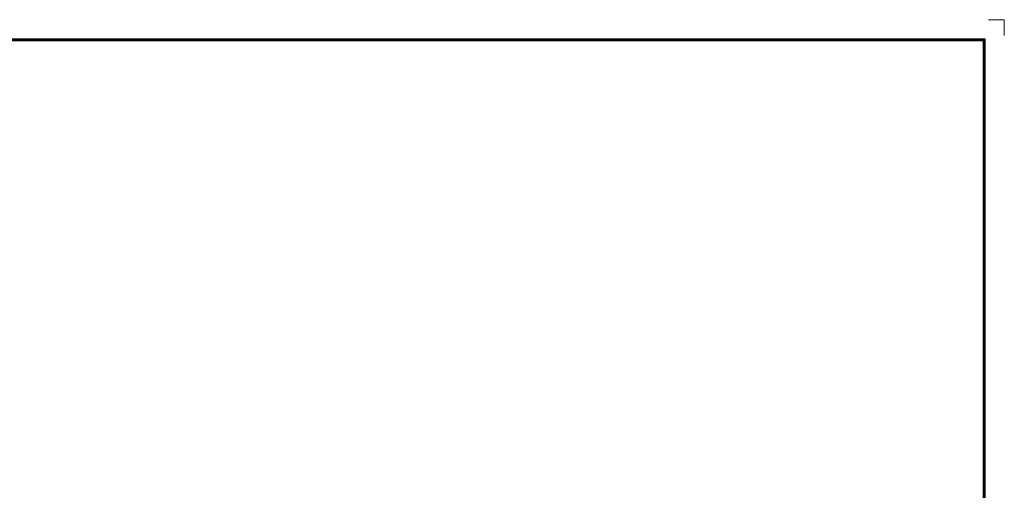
# Model space of a CAD drawing. Header units: millimetres. Extents: x 0 to 427, y 0 to 299.
# Tile 37 of 37: x 208 to 427, y 195 to 299. Entities that reach past the tile are written whole.
import ezdxf
from ezdxf.enums import TextEntityAlignment as Align

# ---------------------------------------------------------------- set-up
doc = ezdxf.new("R2010")
doc.units = ezdxf.units.MM
doc.header["$LTSCALE"] = 23.1
doc.header["$MEASUREMENT"] = 0
doc.layers.add('细实线层', color=7, linetype='Continuous', lineweight=18)
doc.styles.add('鸿蒙CAD', font='txt')

# ---------------------------------------------------------------- blocks, each defined once
blk = doc.blocks.new('Plastic_A3')
at = {"layer": '细实线层'}
for p, q in [((652.5, 633.8), (648.96, 633.8)), ((652.5, 633.8), (652.5, 630.27)), ((229.71, 629.56), (648.26, 629.56)), ((229.93, 629.33), (648.03, 629.33)), ((230.16, 629.11), (647.81, 629.11)), ((647.81, 629.11), (647.81, 339.15)), ((648.03, 629.33), (648.03, 338.92)), ((648.26, 629.56), (648.26, 338.7))]:
    blk.add_line(p, q, dxfattribs=at)
at = {"layer": '细实线层', "style": '鸿蒙CAD'}
blk.add_attdef('V1.0', (231.67, 610.16), '', height=2.5, dxfattribs=at)
for tag, height, p in [('XXXE', 2.5, (540.24, 365.07)), ('XXXC', 2.5, (573.27, 365.07)), ('XXXA', 2.5, (624.03, 365.07)), ('XXXG', 2.5, (497.76, 358.07)), ('XXXK', 2, (514.01, 357.04)), ('mm', 2.5, (540.24, 358.07)), ('XXXD', 2.5, (573.27, 358.07)), ('XXXB', 2.5, (624.03, 358.07)), ('XXXM', 2.5, (501.13, 341.19))]:
    blk.add_attdef(tag, text='', height=height, dxfattribs=at).set_placement(p, align=Align.CENTER)
blk.add_attdef('XXXJ', text='', height=2.5, dxfattribs=at).set_placement((503.31, 352.09), align=Align.MIDDLE_RIGHT)

msp = doc.modelspace()

# ---------------------------------------------------------------- block references
at = {"layer": '细实线层'}
msp.add_blockref('Plastic_A3', (-225.393, -334.482), dxfattribs=at)

doc.saveas('drawing.dxf')
